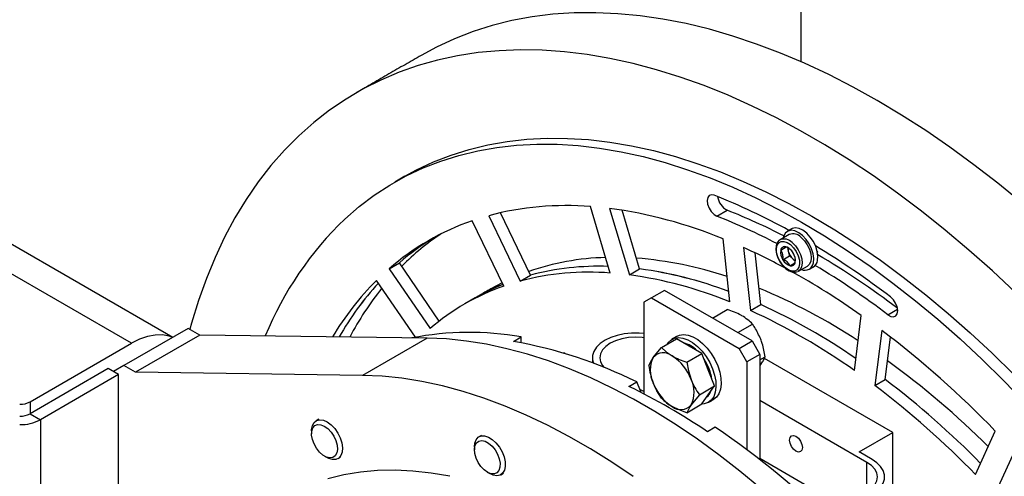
# Model space of a CAD drawing. Header units: millimetres. Extents: x 22 to 589, y 6 to 414.
# Tile 21 of 52: x 454 to 468, y 119 to 125. Entities that reach past the tile are written whole.
import ezdxf

# ---------------------------------------------------------------- set-up
doc = ezdxf.new("R2010")
doc.units = ezdxf.units.MM

msp = doc.modelspace()

# ---------------------------------------------------------------- linework, layer by layer
at = {"color": 7, "linetype": 'Continuous', "lineweight": 30}
for p, q in [((456.4612686, 120.7870036), (433.3035225, 134.1556859)), ((455.8977104, 120.7065857), (432.9520937, 133.9528083)), ((459.6444725, 122.9953274), (459.5030488, 122.9136852)), ((461.3628965, 121.6407526), (460.9522345, 122.4958345)), ((462.4569908, 121.6695847), (462.1863363, 122.5803749)), ((462.4476468, 122.5545169), (462.7183054, 121.6437243)), ((462.8597292, 121.7253665), (462.6206343, 122.529943)), ((463.9192251, 122.4481926), (464.0606488, 122.5298348)), ((460.9970787, 121.4898203), (460.5665276, 122.3863158)), ((460.7909216, 122.4556059), (461.2214727, 121.5591104)), ((464.096343, 121.2745899), (464.0040288, 122.137608)), ((464.9085381, 122.197263), (464.7847907, 122.1258251)), ((464.2844528, 122.0183524), (464.3767671, 121.1553342)), ((464.7924614, 121.982137), (464.8689495, 122.0262926)), ((464.8840297, 122.0196873), (464.8961975, 121.968106)), ((464.8961975, 121.968106), (464.9115431, 121.9030434)), ((465.2950036, 121.9584984), (465.3065097, 121.9651407)), ((464.5181908, 121.2369764), (464.4423939, 121.9455601)), ((464.8231528, 121.8520168), (464.9115431, 121.9030434)), ((464.9115431, 121.9030434), (464.9613649, 121.8615305)), ((464.9613649, 121.8615305), (464.991757, 121.8362032)), ((464.9917486, 121.8160755), (464.9917612, 121.8496343)), ((459.4271803, 121.7283659), (459.568604, 121.8100081)), ((459.4271803, 121.7283659), (459.9882812, 120.9072646)), ((460.1147724, 121.0107605), (459.568604, 121.8100081)), ((462.7183054, 121.6437243), (462.8597292, 121.7253665)), ((465.0347721, 121.692796), (465.1585194, 121.7642338)), ((459.7876833, 120.7891271), (459.2549935, 121.5686452)), ((461.2214727, 121.5591104), (461.3628965, 121.6407526)), ((460.9753815, 121.5350001), (460.8190209, 121.4506434)), ((463.1985856, 121.4316806), (463.0218091, 121.3296297)), ((464.4006643, 120.7377353), (463.1985856, 121.4316806)), ((460.6068916, 121.3281838), (460.4654679, 121.2465416)), ((463.0218091, 121.3296297), (462.9157423, 121.2683836)), ((463.0218091, 121.3296297), (464.2238878, 120.6356844)), ((462.9157423, 121.2683836), (462.9157423, 120.0133935)), ((463.8559669, 121.0521831), (464.0588997, 121.1693338)), ((464.3767671, 121.1553342), (464.5181908, 121.2369764)), ((466.260963, 121.0963361), (466.3944547, 121.1733992)), ((465.803421, 120.3317444), (465.8957353, 121.0881788)), ((456.6755221, 120.9106875), (455.7916395, 120.4004329)), ((456.8346222, 120.818841), (456.6755221, 120.9106875)), ((464.2029787, 120.8518574), (464.4059116, 120.9690081)), ((466.1761593, 120.8836638), (466.0838451, 120.1272293)), ((456.8346222, 120.818841), (455.9507396, 120.3085864)), ((459.9475505, 120.776754), (456.8346222, 120.818841)), ((459.9475505, 120.776754), (459.0636679, 120.2664994)), ((461.1303007, 120.7313523), (461.2363632, 120.7925809)), ((461.2363632, 120.7126507), (461.2363632, 120.7925809)), ((463.1579856, 120.6492471), (463.3644883, 120.7684586)), ((463.5379942, 120.6682957), (463.3644883, 120.7684586)), ((466.2252688, 120.2088715), (466.2964296, 120.791989)), ((454.5067169, 119.9035822), (455.8977104, 120.7065857)), ((463.7115001, 120.5681329), (463.5379942, 120.6682957)), ((464.2238878, 120.6356844), (464.4006643, 120.7377353)), ((464.3299546, 120.4519763), (464.2238878, 120.6356844)), ((464.4006643, 120.7377353), (464.5067311, 120.5540272)), ((461.8197262, 120.5741904), (461.8144368, 120.5711369)), ((461.8367029, 120.5643899), (461.8197262, 120.5741904)), ((462.2133398, 120.5078572), (462.2133398, 120.4362593)), ((463.5049974, 120.4489214), (463.7115001, 120.5681329)), ((463.798251, 120.3445406), (463.7115001, 120.5681329)), ((464.5067311, 120.5540272), (464.3299546, 120.4519763)), ((464.5067311, 120.5540272), (464.5067311, 119.1113573)), ((464.5067353, 120.4798577), (464.5794175, 120.5218162)), ((466.3275297, 119.4822434), (464.5682992, 120.4978256)), ((455.5795102, 120.3595865), (454.5067169, 119.7402762)), ((455.7209297, 120.2779468), (455.5795102, 120.3595865)), ((455.7916395, 120.4004329), (455.6502199, 120.3187666)), ((455.9507396, 120.3085864), (455.7916395, 120.4004329)), ((463.8850061, 120.120941), (463.798251, 120.3445406)), ((464.3299546, 120.4519763), (464.3299546, 119.2464978)), ((455.7209297, 120.2779468), (454.6481365, 119.6586364)), ((455.7209297, 115.4539109), (455.7209297, 120.2779468)), ((459.0636679, 120.2664994), (455.9507396, 120.3085864)), ((466.0838451, 120.1272293), (466.2252688, 120.2088715)), ((462.7131551, 120.1148838), (462.8192218, 120.1761149)), ((462.9157423, 120.0435222), (462.862768, 120.0741037)), ((463.6785034, 120.0017295), (463.8850061, 120.120941)), ((463.798251, 119.9975116), (463.8850061, 120.120941)), ((463.7115001, 119.8740748), (463.798251, 119.9975116)), ((454.5067169, 119.9035822), (454.5067169, 119.7402762)), ((463.5049974, 119.7548634), (463.7115001, 119.8740748)), ((465.9739767, 119.0740397), (464.5067311, 119.9210626)), ((454.5067169, 119.7402762), (454.6481365, 119.6586364)), ((458.4621312, 119.6651346), (458.4267742, 119.6447235)), ((454.6481365, 119.6586364), (454.6481365, 113.1271338)), ((463.8961497, 119.5544177), (463.7900829, 119.4931866)), ((458.3646329, 119.5073671), (458.3646329, 119.4665496)), ((460.6924876, 119.444396), (460.6571307, 119.4239848)), ((465.8679099, 119.2169105), (466.3275297, 119.4822434)), ((466.3275297, 118.0532983), (466.3275297, 119.4822434)), ((467.4618826, 118.9053155), (467.7325413, 119.5036122)), ((460.5949851, 119.2866309), (460.5949893, 119.245811)), ((458.5413799, 119.1603807), (458.5767285, 119.1399629)), ((458.7267502, 119.1250914), (458.7621072, 119.1455026)), ((465.284547, 118.6760404), (464.5067311, 119.125064)), ((466.0446864, 119.1148596), (465.8679099, 119.2169105)), ((467.9938517, 119.2277676), (467.7231973, 118.6294684)), ((465.9739767, 118.676039), (465.9739767, 119.0740397)), ((460.7717364, 118.9396421), (460.8070849, 118.9192292)), ((460.9571066, 118.9043576), (460.9924636, 118.9247688))]:
    msp.add_line(p, q, dxfattribs=at)
at = {"color": 7, "linetype": 'Continuous', "lineweight": 30, "flags": 128}
for points in [[(466.1154004, 124.0342447), (465.7829292, 124.2189537), (465.4509259, 124.3889571), (465.1198624, 124.5440118), (464.7902108, 124.6838939), (464.4624347, 124.8084136), (464.1369978, 124.917386), (463.8143595, 125.0106675), (463.4949791, 125.0881196), (463.1793077, 125.1496327), (462.8677919, 125.1951193), (462.5608743, 125.2245186), (462.2589849, 125.2377868), (461.9625576, 125.2349021), (461.6720057, 125.2158742), (461.3877421, 125.1807276), (461.1101713, 125.1295059), (460.8396855, 125.0622946), (460.5766639, 124.9791811), (460.3214858, 124.8802775), (460.0745053, 124.7657347), (459.8659079, 124.6530961)], [(468.0102637, 121.4023452), (467.692683, 121.6995238), (467.3716167, 121.9848388), (467.0475243, 122.2578839), (466.7208568, 122.5182772), (466.3920861, 122.7656437), (466.0616716, 122.9996358), (465.7300813, 123.2199296), (465.3977829, 123.4262017), (465.0652527, 123.6181673), (464.7329543, 123.7955588), (464.401364, 123.958111), (464.0709495, 124.1056073), (463.7421788, 124.2378313), (463.4155112, 124.3546005), (463.0914188, 124.4557445), (462.7703526, 124.5411247), (462.4527719, 124.610617), (462.1391192, 124.6641315), (461.8298499, 124.7015805), (461.5253937, 124.7229154), (461.2261805, 124.7281072), (460.9326362, 124.7171533), (460.6451778, 124.6900563), (460.3642143, 124.6468673), (460.0901333, 124.5876398), (459.8233353, 124.512464), (459.5641912, 124.4214372), (459.3130634, 124.3147007), (459.0703187, 124.192393), (458.8362899, 124.054692), (458.6113142, 123.9017971), (458.395712, 123.7339178), (458.1897825, 123.5512998), (457.9938165, 123.3541938), (457.8081006, 123.1428772), (457.6328878, 122.9176615), (457.4684308, 122.6788534), (457.3149614, 122.4267912), (457.172699, 122.1618399), (457.0418414, 121.8843718), (456.9225743, 121.5947763), (456.8150703, 121.2934599), (456.719477, 120.9808581), (456.6967641, 120.8984267)], [(468.093803, 122.633171), (467.7683661, 122.89994), (467.4405901, 123.1538625), (467.1109385, 123.3945881), (466.779875, 123.6217711), (466.4478716, 123.8350906), (466.1154004, 124.0342447)], [(459.6444725, 122.9953274), (459.8036022, 123.0821057), (460.0362022, 123.1917753), (460.2770167, 123.2858349), (460.5256662, 123.3641288), (460.7817547, 123.4265399), (461.0448775, 123.4729663), (461.3146257, 123.5033322), (461.5905611, 123.517594), (461.872258, 123.5157247), (462.1592654, 123.4977317), (462.4511323, 123.4636417), (462.747391, 123.4135057), (463.0475819, 123.347404), (463.3512247, 123.2654485), (463.6578388, 123.1677609), (463.9669437, 123.0544919), (464.2780465, 122.9258337), (464.5906581, 122.7819761), (464.9042812, 122.6231576), (465.2184228, 122.4496239), (465.5325854, 122.2616475), (465.8462717, 122.0595301), (466.1589887, 121.8435856), (466.4702347, 121.6141618), (466.7795252, 121.3716214), (467.0863669, 121.1163415), (467.3902752, 120.8487333), (467.6907695, 120.5692154), (467.987378, 120.2782256)], [(458.8210791, 122.4094672), (459.0172811, 122.5796151), (459.2230841, 122.7349928), (459.4381637, 122.8753494), (459.6621784, 123.0004635), (459.8947785, 123.1101331), (460.1355929, 123.2041927), (460.3842425, 123.2824866), (460.6403309, 123.3448977), (460.9034537, 123.3913241), (461.173202, 123.42169), (461.4491374, 123.4359518), (461.7308343, 123.4340825), (462.0178417, 123.4160895), (462.3097086, 123.3819995), (462.6059672, 123.3318635), (462.9061581, 123.2657618), (463.2098009, 123.1838063), (463.516415, 123.0861187), (463.82552, 122.9728497), (464.1366227, 122.8441915), (464.4492343, 122.7003339), (464.7628575, 122.5415155), (465.076999, 122.3679817), (465.3911616, 122.1800053), (465.704848, 121.9778879), (466.0175649, 121.7619434), (466.328811, 121.5325196), (466.6381014, 121.2899792), (466.9449431, 121.0346993), (467.2488514, 120.7670912), (467.5493458, 120.4875732), (467.8459542, 120.1965834), (468.1382047, 119.8945891)], [(463.8827217, 122.7354057), (463.8444102, 122.7422888), (463.8129181, 122.7310237), (463.7920512, 122.7029613), (463.7843172, 122.6614965), (463.7906561, 122.6116204), (463.8103008, 122.5593535), (463.8408825, 122.5110031), (463.8787093, 122.4723995), (463.9192251, 122.4481926)], [(465.2406342, 121.8081683), (465.2455443, 121.8664774), (465.237136, 121.9319592), (465.2159319, 122.0005157), (465.1832681, 122.0678227), (465.1411929, 122.1296608), (465.0923573, 122.182144), (465.0398213, 122.2219727), (464.9868933, 122.2466384), (464.9368945, 122.2546033), (464.8929648, 122.2453593), (464.8578691, 122.2194905), (464.8338117, 122.1786204), (464.8256183, 122.1493886)], [(465.2971994, 121.8408228), (465.3021095, 121.8991319), (465.2937012, 121.9646136), (465.2724972, 122.0331701), (465.2398334, 122.1004771), (465.1977582, 122.1623152), (465.1489226, 122.2147984), (465.0963866, 122.2546271), (465.0434586, 122.2792928), (464.9934597, 122.2872578), (464.9495301, 122.2780137), (464.940106, 122.2732189)], [(464.7840405, 122.122978), (464.7681638, 122.1138052), (464.743432, 122.0817694), (464.7292791, 122.0404092), (464.7259284, 121.9902723), (464.7341302, 121.9341912), (464.7533491, 121.8764855), (464.7656602, 121.852753)], [(464.926539, 122.0585949), (464.968905, 122.0156674), (465.0050501, 121.9632975), (465.0320452, 121.9057311), (465.0477027, 121.8476235), (465.0507542, 121.7936881), (465.0409508, 121.748293), (465.0190892, 121.7151153), (464.9869438, 121.6968442), (464.9471109, 121.6949593), (464.9028272, 121.709612), (464.857671, 121.7396175), (464.815305, 121.782545), (464.7791599, 121.834915), (464.7521648, 121.8924862), (464.7365073, 121.9505889), (464.7334558, 122.0045243), (464.7432592, 122.0499194), (464.7651208, 122.0830971), (464.7972662, 122.1013683), (464.8370992, 122.1032531), (464.8813828, 122.0886004), (464.926539, 122.0585949)], [(465.0717897, 122.1579581), (465.1169332, 122.1125852), (465.1558937, 122.0574365), (465.1857758, 121.9965974), (465.2043668, 121.9345867), (465.2102884, 121.8759963), (465.2031024, 121.8251773), (465.1833355, 121.7858942), (465.1585194, 121.7642338)], [(464.9019463, 122.0093152), (464.8801269, 122.0219461), (464.8614137, 122.0292264)], [(464.9480423, 122.0865203), (464.9931858, 122.0411474), (465.0321463, 121.9859986), (465.0620285, 121.9251595), (465.0806194, 121.8631489), (465.0865411, 121.8045585), (465.079355, 121.7537394), (465.0595881, 121.7144563), (465.0347721, 121.692796)], [(464.7656602, 121.852753), (464.7822029, 121.8208686), (464.8188875, 121.7706693), (464.8613336, 121.7289754), (464.9073537, 121.6984563), (464.9548406, 121.6815306), (464.9960602, 121.6798741), (465.0238561, 121.6887314)], [(464.9705403, 121.9292391), (464.9704897, 121.9293121), (464.9574242, 121.9519617)], [(465.0347721, 121.692796), (465.0287156, 121.6896246), (465.0260983, 121.6884441)], [(460.9856443, 121.5136384), (460.812661, 121.4368434), (460.6068916, 121.3281838)], [(466.260963, 121.0963361), (466.3014788, 121.0737645), (466.3393056, 121.0686942), (466.3698873, 121.0817357), (466.389532, 121.1113213), (466.3958708, 121.1538787), (466.3881369, 121.2042729), (466.36727, 121.2564277), (466.3357779, 121.3040529), (466.2974664, 121.3414032)], [(456.4589168, 120.7856431), (456.414258, 120.802302), (456.3219733, 120.8202357), (456.2224266, 120.8194541), (456.117325, 120.7999791), (456.0084639, 120.7621414), (455.8977104, 120.7065857)], [(464.5193161, 118.7179103), (464.2327766, 118.9551089), (463.943822, 119.1793879), (463.6529961, 119.3903167), (463.3608341, 119.5875181), (463.0678798, 119.7706149), (462.7746726, 119.9392763), (462.4817647, 120.0931835), (462.1896912, 120.232052), (461.8990002, 120.3556236), (461.6102268, 120.4636723), (461.3239107, 120.5559936), (461.0405827, 120.6324173), (460.7607655, 120.6928022), (460.4849819, 120.7370365), (460.2137416, 120.765035), (459.9475505, 120.776754)], [(462.9157423, 120.8404649), (462.8520416, 120.8457203), (462.7496332, 120.8457203), (462.64878, 120.8354552), (462.5525503, 120.8152362), (462.4638607, 120.7856767), (462.3854085, 120.7476767), (462.3195836, 120.7023873), (462.2683836, 120.6511903), (462.2333554, 120.5956356), (462.2155736, 120.5374143), (462.2155736, 120.4782952), (462.2288583, 120.4304169)], [(462.9157423, 120.7813555), (462.8959417, 120.7838762), (462.8008374, 120.7892849), (462.705733, 120.7838762), (462.6142828, 120.7678616), (462.5299975, 120.7418568), (462.4561225, 120.7068544), (462.3954943, 120.6642097), (462.3504477, 120.6155529), (462.3227067, 120.5627598), (462.3133374, 120.5078572), (462.3227025, 120.4529522), (462.3504435, 120.4001591), (462.3712851, 120.3747796)], [(463.2356201, 120.6940669), (463.2459503, 120.710326), (463.2849403, 120.7510442), (463.3335862, 120.7765224), (463.3901304, 120.7858431), (463.452533, 120.7786653), (463.5185308, 120.7552541), (463.5857466, 120.7164513), (463.6517443, 120.6636631), (463.7141469, 120.5987923), (463.7706912, 120.5241871), (463.8193371, 120.4425435), (463.8583229, 120.3568108), (463.8862452, 120.2700914), (463.9020924, 120.18551), (463.9052913, 120.1061374), (463.895724, 120.0348306), (463.8737402, 119.9741765), (463.8401365, 119.9263579), (463.7961184, 119.8931075), (463.7432831, 119.8756301), (463.7096162, 119.8729891)], [(463.3728671, 120.8032763), (463.404296, 120.8173423), (463.4608402, 120.826663), (463.5232428, 120.8194852), (463.5892405, 120.796074), (463.6564563, 120.7572712), (463.7224541, 120.704483), (463.7848567, 120.6396122), (463.8414009, 120.565007), (463.8900468, 120.4833634), (463.9290327, 120.3976306), (463.9569549, 120.3109113), (463.9728022, 120.2263298), (463.9760011, 120.1469573), (463.9664338, 120.0756505), (463.94445, 120.0149964), (463.9108463, 119.9671777), (463.8728298, 119.9372277)], [(463.0443956, 120.5103213), (463.129469, 120.6170075), (463.1579856, 120.6492471)], [(463.1579856, 120.6492471), (463.2235197, 120.5889333), (463.3046524, 120.5335904)], [(462.9844796, 120.4023809), (463.025105, 120.4814557), (463.0443956, 120.5103213)], [(463.5049974, 120.4489214), (463.5280265, 120.328139), (463.5649092, 120.2098352)], [(462.7691135, 118.8800621), (462.4769515, 119.0772635), (462.1839972, 119.2603603), (461.89079, 119.4290217), (461.597882, 119.582929), (461.3058086, 119.7217974), (461.0151176, 119.845369), (460.7263442, 119.9534177), (460.440028, 120.045739), (460.1567001, 120.1221627), (459.8768829, 120.1825476), (459.6010992, 120.2267819), (459.329859, 120.2547804), (459.0636679, 120.2664994), (459.0636679, 120.2664994)], [(462.8848487, 120.0293359), (462.8711257, 120.056721), (462.8192218, 120.1761149)], [(463.1579856, 119.955189), (463.0960128, 120.0534947), (463.0443956, 120.1632923)], [(463.6785034, 120.0017295), (463.6499826, 119.9694924), (463.5649092, 119.8628062)], [(463.5049974, 119.7548634), (463.4005196, 119.7926954), (463.3046524, 119.8395323)], [(463.5649092, 119.8628062), (463.5456228, 119.8339381), (463.5049974, 119.7548634)], [(458.3646329, 119.5073671), (458.3652862, 119.5262096), (458.3760674, 119.5801122), (458.3994631, 119.6217488), (458.433994, 119.6485082), (458.4775022, 119.6586964), (458.5272439, 119.6516878), (458.580096, 119.6279176), (458.6327374, 119.5888749), (458.681868, 119.5370147), (458.72439, 119.4756001), (458.7576354, 119.4084829), (458.7795181, 119.33989), (458.7886597, 119.2741212), (458.7844872, 119.2153133), (458.767266, 119.1671628), (458.7380708, 119.1326947), (458.6987394, 119.1140748), (458.6517457, 119.1124741), (458.6000399, 119.1279851), (458.5767285, 119.1399629)], [(458.4737595, 119.2149574), (458.432207, 119.2670129), (458.3987508, 119.326304), (458.3758777, 119.3884262), (458.3652778, 119.4487731), (458.3677434, 119.5028672), (458.383089, 119.5467029), (458.4101768, 119.5770242), (458.4469963, 119.5915848), (458.4908164, 119.5893038), (458.5383917, 119.5703466), (458.5861905, 119.5361242), (458.630668, 119.4891743), (458.6685285, 119.4329766), (458.6969566, 119.3717018), (458.7138491, 119.309893), (458.7179542, 119.2521322), (458.7089685, 119.2027025), (458.6875494, 119.1652784), (458.6552987, 119.1426246), (458.6145974, 119.1364275), (458.5684677, 119.1471476), (458.5203318, 119.1739868), (458.4737595, 119.2149574)], [(460.5949851, 119.2866309), (460.6000975, 119.3371188), (460.6181069, 119.3844979), (460.6479974, 119.4180244), (460.6878852, 119.4356076), (460.7352625, 119.4361352), (460.7871537, 119.4195729), (460.8403051, 119.3869571), (460.891366, 119.3403534), (460.9371375, 119.2826696), (460.9747367, 119.2175459), (461.0018034, 119.1490703), (461.0166391, 119.0815377), (461.0183081, 119.0192018), (461.0067093, 118.9659707), (460.9825675, 118.9251979), (460.9474044, 118.8994362), (460.9034242, 118.8903138), (460.8533959, 118.8983932), (460.8070849, 118.9192292)], [(464.9133175, 119.3801403), (464.9200441, 119.4153193), (464.9392041, 119.4373733), (464.9678808, 119.4429438), (465.0017079, 119.4311836), (465.0355307, 119.4038904), (465.0642074, 119.3652104), (465.0833674, 119.3210348), (465.090094, 119.2780894), (465.0833674, 119.2429152), (465.0642074, 119.2208612), (465.0355307, 119.2152907), (465.0017079, 119.2270485), (464.9678808, 119.2543442), (464.9392041, 119.2930241), (464.9200441, 119.3371997), (464.9133175, 119.3801403)], [(460.6467667, 119.0715761), (460.617677, 119.1326684), (460.6000175, 119.1945794), (460.5950947, 119.2527196), (460.6032712, 119.3027869), (460.6239484, 119.3410528), (460.6555881, 119.3646874), (460.6958425, 119.3719405), (460.741732, 119.3622693), (460.7898427, 119.3363937), (460.8366172, 119.2962262), (460.8785828, 119.2447547), (460.9126249, 119.1857922), (460.9362187, 119.1237114), (460.9476152, 119.0631237), (460.9459714, 119.0085114), (460.9314097, 118.963931), (460.9050047, 118.9326851), (460.8687205, 118.9170952), (460.8252418, 118.9183225), (460.7778013, 118.9362625), (460.7299098, 118.9695943), (460.6851246, 119.0158409), (460.6467667, 119.0715761)], [(465.2138372, 118.6352206), (465.2922893, 118.5972206), (465.3809747, 118.5676586), (465.4772086, 118.5474421), (465.5780576, 118.5371745), (465.680466, 118.5371745), (465.7813192, 118.5474397), (465.8775531, 118.5676611), (465.9662385, 118.5972182), (466.0446864, 118.6352206), (466.1105156, 118.6805076), (466.1617198, 118.731707), (466.1967438, 118.7872592), (466.2145256, 118.8454805), (466.2145256, 118.9045996), (466.1967438, 118.962821), (466.1617198, 119.0183732), (466.1105156, 119.0695726), (466.0446864, 119.1148596)], [(465.284547, 118.6760404), (465.3584262, 118.6410405), (465.4427072, 118.6150332), (465.5341574, 118.5990187), (465.629266, 118.5936124), (465.7243704, 118.5990211), (465.8158206, 118.6150357), (465.9001059, 118.6410405), (465.9739767, 118.6760404), (466.0346091, 118.7186876), (466.0796557, 118.7673444), (466.1073967, 118.8201375), (466.116766, 118.8750401), (466.1073967, 118.9299427), (466.0796557, 118.9827358), (466.0346091, 119.0313926), (465.9739767, 119.0740397)], [(460.2577682, 118.8826055), (460.0031464, 118.9264354), (459.7529543, 118.954139), (459.5077397, 118.965658), (459.2680253, 118.9609632), (459.0343379, 118.9400669), (458.8071833, 118.9030177), (458.587046, 118.8498912)]]:
    msp.add_lwpolyline(points, dxfattribs=at)
at = {"color": 7, "linetype": 'Continuous', "lineweight": 30}
for centre, radius, start, end in [((460.563092, 114.385781), 8.985331, 61.10738742, 68.31830439), ((464.1722378, 122.7502792), 0.2470786, 187.58567265, 243.15146948), ((461.8523121, 118.4505627), 4.1432983, 85.37591339, 104.84294958), ((461.614708, 116.3314782), 6.2785346, 67.63200388, 82.37640772), ((460.9331771, 114.638254), 8.4887058, 62.6467975, 68.381337), ((462.0178528, 119.062239), 4.6285309, 133.68293351, 157.8582694), ((461.6862626, 119.1318548), 3.4417035, 108.98637207, 131.02474677), ((460.7805096, 114.5304152), 8.5172023, 62.31446763, 68.37594695), ((461.837776, 119.2002689), 3.458306, 121.38550295, 131.00700572), ((461.8393085, 119.1981746), 3.460892, 121.38910608, 131.0034026), ((462.0793717, 119.2831545), 3.5075864, 123.46215785, 134.9818556), ((464.8386682, 121.9900035), 0.1458704, 41.42667091, 112.27548941), ((464.9620105, 122.0606765), 0.1466805, 41.54599588, 111.37992953), ((460.7344775, 114.1147133), 8.6642851, 61.43740373, 65.81243106), ((464.9800581, 121.9577055), 0.1891809, 172.57991032, 213.96354788), ((464.8475571, 121.9754889), 0.0554953, 75.54087481, 173.1197044), ((464.3994024, 122.6317137), 0.75924, 301.17814545, 307.48243376), ((464.6654377, 121.8834963), 0.160826, 348.71222748, 37.83123073), ((464.8084253, 121.8643306), 0.1732004, 28.20714811, 72.18547771), ((465.0205384, 122.0001196), 0.128396, 172.74142173, 194.4381818), ((465.0952315, 122.0165972), 0.2048559, 193.69237402, 229.19649056), ((459.2392, 112.0916645), 11.6351532, 52.65356639, 58.7880294), ((462.4803114, 118.4156526), 3.4674022, 91.42841984, 109.21269128), ((462.408185, 116.6790093), 5.2102759, 71.52449798, 85.51347001), ((464.9757847, 121.9338818), 0.1732004, 208.20714811, 252.18547771), ((464.7828777, 121.7023779), 0.1549641, 25.45671682, 74.935909), ((464.8041519, 121.8405069), 0.1891809, 352.57991032, 33.96354788), ((465.0408933, 121.9543429), 0.1222248, 229.40766745, 247.52219515), ((465.1752671, 121.8583409), 0.1231844, 301.74652204, 351.82421948), ((459.6033198, 112.272726), 11.2040287, 52.70181014, 59.43453964), ((462.295829, 118.1148527), 3.6472364, 87.88800708, 104.820497), ((462.295961, 118.1136674), 3.648416, 87.89076458, 104.8177395), ((462.109736, 116.1884713), 5.5874591, 69.33950982, 82.28602149), ((462.1323696, 116.2780023), 5.49571, 69.23096705, 82.39456426), ((459.9562066, 112.7147901), 10.2660431, 54.65062897, 61.07213646), ((464.9366495, 121.8227286), 0.0554993, 255.54562281, 353.11495641), ((464.6516785, 122.2400064), 0.543475, 299.92459368, 308.73598554), ((465.1228335, 121.8256956), 0.1190975, 246.63215844, 351.53720171), ((459.4154899, 112.1254111), 11.2844139, 52.65371532, 58.77174651), ((462.0662791, 118.7518656), 3.979645, 134.94406864, 149.12165945), ((462.1675798, 117.9421824), 3.738621, 85.56022579, 104.65884519), ((461.9528771, 116.0294747), 5.6661874, 67.77215618, 82.23634849), ((462.2575089, 118.7966885), 4.0416122, 137.43240157, 150.39963528), ((462.2806295, 118.7798386), 4.0700397, 137.47787911, 150.35415774), ((462.652253, 118.7941268), 4.2623629, 141.25300589, 152.06223832), ((462.017869, 118.55741), 3.1050029, 109.1933245, 130.81742726), ((462.1567157, 118.6424787), 3.100801, 112.18927039, 119.98770248), ((461.3708422, 113.9167547), 8.1650443, 56.70197192, 67.50928281), ((460.7567092, 113.2370833), 8.7065215, 54.57425952, 65.43111702), ((460.9339866, 113.3884763), 8.6281791, 55.47906485, 65.45506299), ((460.9316, 113.3842637), 8.6330024, 55.48185869, 65.45226915), ((458.0411361, 110.1415743), 13.4748316, 44.00965547, 52.86322137), ((460.5229628, 116.7724344), 4.0829546, 79.93725665, 101.05949389), ((460.0411373, 114.572036), 6.2548744, 63.63121473, 79.97194721), ((463.3613109, 120.3295733), 0.3959151, 44.59543598, 75.40994056), ((463.3914163, 120.3368068), 0.3879828, 153.43440063, 206.56559937), ((463.1864213, 120.388888), 0.1868618, 50.74897641, 139.46925367), ((462.9528993, 119.9843431), 0.6522291, 20.22607951, 57.3633826), ((463.7765178, 121.3707617), 0.9609958, 240.5925389, 253.58810043), ((463.1873797, 120.1153146), 0.6686548, 8.3257964, 33.85509902), ((464.0213824, 120.5351785), 1.045372, 187.29821932, 200.83912894), ((459.3651532, 110.9750163), 11.7281026, 45.15311313, 54.01359118), ((464.4446908, 120.5550073), 0.9450711, 201.4219797, 215.83372835), ((463.2178894, 120.0363207), 0.387982, 333.43433878, 26.56566122), ((458.8983497, 110.5605228), 12.1150476, 44.55145645, 52.7871023), ((458.8998154, 110.5621894), 12.1128339, 44.5507026, 52.78785614), ((458.8480673, 112.1760335), 8.8297365, 55.96485251, 64.04052402), ((463.6564311, 120.3887968), 0.6522574, 200.22632054, 237.36230038), ((458.7272594, 110.4426826), 12.1618172, 44.09389012, 52.77893087), ((463.6270649, 120.3992148), 0.6459058, 223.42831938, 240.05533052), ((463.6726588, 120.1060696), 0.1720378, 308.6642806, 339.62057566), ((454.3710647, 120.1582738), 0.2885642, 268.8547946, 298.04037454), ((463.4228806, 119.984241), 0.186865, 230.75087952, 319.46947649), ((454.3710647, 119.9949677), 0.2885642, 268.8547946, 298.04037454), ((454.3768248, 120.1680282), 0.5771395, 268.85511338, 298.04060197), ((457.3449345, 109.9015183), 11.666057, 45.0625579, 55.83610535)]:
    msp.add_arc(centre, radius, start, end, dxfattribs=at)
for points in [[(465.0742163, 124.5642474), (465.0742163, 134.5838905)], [(459.8659079, 124.6530961), (458.9820252, 124.1428415)], [(464.940106, 122.2732189), (464.8835408, 122.2405644)], [(465.1835167, 121.7209324), (465.240082, 121.7535868)], [(460.8190209, 121.4506434), (460.6068916, 121.3281838)], [(463.3728671, 120.8032763), (463.3021573, 120.7624564)], [(464.5067353, 120.397247), (464.5195016, 120.4138807)], [(463.8021201, 119.8964079), (463.8728298, 119.9372277)]]:
    msp.add_open_spline(points, degree=1, dxfattribs=at)
for points, knots in [([(464.2592448, 121.0846648), (464.2551003, 121.0870198), (464.2237098, 121.1048566), (464.159132, 121.1353753), (464.0925141, 121.1579453), (464.0588997, 121.1693338)], [0, 0, 0, 0, 0.0700790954, 0.5307757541, 1, 1, 1, 1]), ([(464.4059116, 120.9690081), (464.3852344, 120.9896054), (464.3435009, 121.0311776), (464.2874997, 121.0667281), (464.2592448, 121.0846648)], [0, 0, 0, 0, 0.4954593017, 1, 1, 1, 1]), ([(464.5195016, 120.7609097), (464.4936462, 120.8173649), (464.4600808, 120.8906547), (464.41603, 120.9543722), (464.4059116, 120.9690081)], [0, 0, 0, 0, 0.7703011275, 1, 1, 1, 1]), ([(464.5794175, 120.5218162), (464.5686697, 120.5835997), (464.5544045, 120.6656029), (464.5264054, 120.7420579), (464.5195016, 120.7609097)], [0, 0, 0, 0, 0.7534270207, 1, 1, 1, 1]), ([(464.5195016, 120.4138807), (464.5215258, 120.416787), (464.5368549, 120.4387965), (464.5603565, 120.4771945), (464.5730251, 120.5068517), (464.5794175, 120.5218162)], [0, 0, 0, 0, 0.0700885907, 0.5307807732, 1, 1, 1, 1])]:
    msp.add_open_spline(points, degree=3, knots=knots, dxfattribs=at)

doc.saveas('drawing.dxf')
